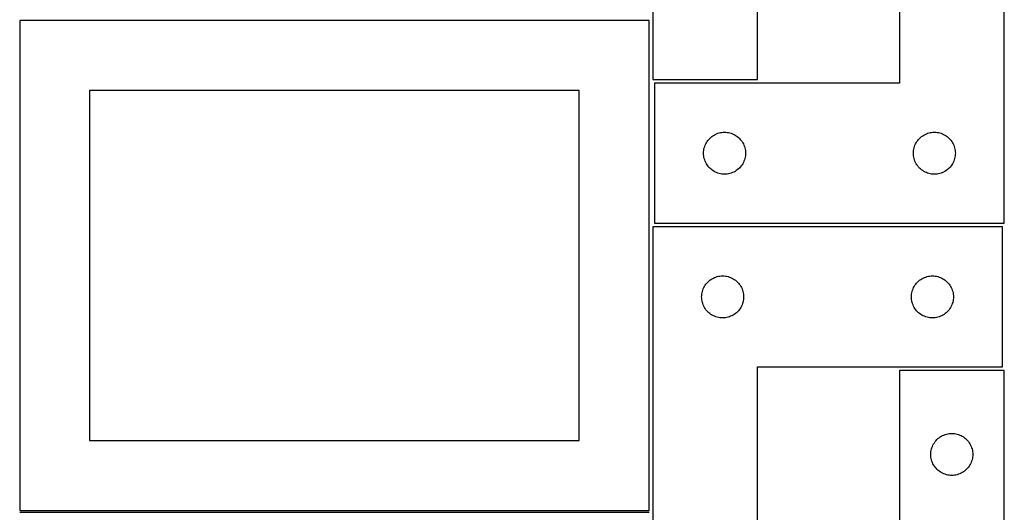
# Model space of a CAD drawing. Header units: millimetres. Extents: x 7 to 1243, y 7 to 2493.
# Tile 6 of 21: x 821 to 1243, y 852 to 1063. Entities that reach past the tile are written whole.
import ezdxf

# ---------------------------------------------------------------- set-up
doc = ezdxf.new("R2010")
doc.units = ezdxf.units.MM
doc.layers.add('COMMON', color=5, linetype='CONTINUOUS', true_color=0x0000ff)
doc.layers.add('CUT', color=7, linetype='CONTINUOUS', true_color=0x000000)

msp = doc.modelspace()

# ---------------------------------------------------------------- linework, layer by layer
at = {"layer": 'COMMON'}
msp.add_line((821.08374, 851.812898), (1091.08374, 851.812898), dxfattribs=at)
at = {"layer": 'CUT'}
for p, q in [((1092.604729, 1217.27139), (1092.604729, 1037.27139)), ((1137.604729, 1037.27139), (1137.604729, 1157.27139)), ((1198.43503, 1155.719515), (1198.43503, 1035.719515)), ((1243.43503, 975.719515), (1243.43503, 1155.719515)), ((1091.08374, 1062.562899), (821.08374, 1062.562899)), ((821.08374, 1062.562899), (821.08374, 852.562899)), ((1091.08374, 852.562899), (1091.08374, 1062.562899)), ((1092.604729, 1037.27139), (1137.604729, 1037.27139)), ((1198.43503, 1035.719515), (1093.43503, 1035.719515)), ((1093.43503, 1035.719515), (1093.43503, 975.719515)), ((1061.08374, 1032.562899), (851.08374, 1032.562899)), ((851.08374, 1032.562899), (851.08374, 882.562899)), ((1061.08374, 882.562899), (1061.08374, 1032.562899)), ((1118.93503, 1013.513743), (1119.454432, 1013.791369)), ((1119.454432, 1013.791369), (1119.990879, 1014.03443)), ((1119.990879, 1014.03443), (1120.542075, 1014.241886)), ((1120.542075, 1014.241886), (1121.105659, 1014.412847)), ((1121.105659, 1014.412847), (1121.679217, 1014.546582)), ((1121.679217, 1014.546582), (1122.260295, 1014.642518)), ((1122.260295, 1014.642518), (1122.846402, 1014.700245)), ((1122.846402, 1014.700245), (1123.43503, 1014.719515)), ((1123.43503, 1014.719515), (1124.023658, 1014.700245)), ((1124.023658, 1014.700245), (1124.609766, 1014.642518)), ((1124.609766, 1014.642518), (1125.190843, 1014.546582)), ((1125.190843, 1014.546582), (1125.764402, 1014.412847)), ((1125.764402, 1014.412847), (1126.327985, 1014.241886)), ((1126.327985, 1014.241886), (1126.879181, 1014.03443)), ((1126.879181, 1014.03443), (1127.415629, 1013.791369)), ((1127.415629, 1013.791369), (1127.93503, 1013.513743)), ((1208.93503, 1013.513743), (1209.454432, 1013.791369)), ((1209.454432, 1013.791369), (1209.990879, 1014.03443)), ((1209.990879, 1014.03443), (1210.542075, 1014.241886)), ((1210.542075, 1014.241886), (1211.105659, 1014.412847)), ((1211.105659, 1014.412847), (1211.679217, 1014.546582)), ((1211.679217, 1014.546582), (1212.260295, 1014.642518)), ((1212.260295, 1014.642518), (1212.846402, 1014.700245)), ((1212.846402, 1014.700245), (1213.43503, 1014.719515)), ((1213.43503, 1014.719515), (1214.023658, 1014.700245)), ((1214.023658, 1014.700245), (1214.609766, 1014.642518)), ((1214.609766, 1014.642518), (1215.190843, 1014.546582)), ((1215.190843, 1014.546582), (1215.764402, 1014.412847)), ((1215.764402, 1014.412847), (1216.327985, 1014.241886)), ((1216.327985, 1014.241886), (1216.879181, 1014.03443)), ((1216.879181, 1014.03443), (1217.415629, 1013.791369)), ((1217.415629, 1013.791369), (1217.93503, 1013.513743)), ((1115.120114, 1009.163665), (1115.363176, 1009.700113)), ((1115.363176, 1009.700113), (1115.640802, 1010.219515)), ((1115.640802, 1010.219515), (1115.951804, 1010.719647)), ((1115.951804, 1010.719647), (1116.29485, 1011.198367)), ((1116.29485, 1011.198367), (1116.668472, 1011.653627)), ((1116.668472, 1011.653627), (1117.071069, 1012.083476)), ((1117.071069, 1012.083476), (1117.500918, 1012.486073)), ((1117.500918, 1012.486073), (1117.956177, 1012.859695)), ((1117.956177, 1012.859695), (1118.434898, 1013.202741)), ((1118.434898, 1013.202741), (1118.93503, 1013.513743)), ((1127.93503, 1013.513743), (1128.435162, 1013.202741)), ((1128.435162, 1013.202741), (1128.913883, 1012.859695)), ((1128.913883, 1012.859695), (1129.369143, 1012.486073)), ((1129.369143, 1012.486073), (1129.798991, 1012.083476)), ((1129.798991, 1012.083476), (1130.201589, 1011.653627)), ((1130.201589, 1011.653627), (1130.57521, 1011.198367)), ((1130.57521, 1011.198367), (1130.918257, 1010.719647)), ((1130.918257, 1010.719647), (1131.229259, 1010.219515)), ((1131.229259, 1010.219515), (1131.506885, 1009.700113)), ((1131.506885, 1009.700113), (1131.749946, 1009.163665)), ((1205.120114, 1009.163665), (1205.363176, 1009.700113)), ((1205.363176, 1009.700113), (1205.640802, 1010.219515)), ((1205.640802, 1010.219515), (1205.951804, 1010.719647)), ((1205.951804, 1010.719647), (1206.29485, 1011.198367)), ((1206.29485, 1011.198367), (1206.668472, 1011.653627)), ((1206.668472, 1011.653627), (1207.071069, 1012.083476)), ((1207.071069, 1012.083476), (1207.500918, 1012.486073)), ((1207.500918, 1012.486073), (1207.956177, 1012.859695)), ((1207.956177, 1012.859695), (1208.434898, 1013.202741)), ((1208.434898, 1013.202741), (1208.93503, 1013.513743)), ((1217.93503, 1013.513743), (1218.435162, 1013.202741)), ((1218.435162, 1013.202741), (1218.913883, 1012.859695)), ((1218.913883, 1012.859695), (1219.369143, 1012.486073)), ((1219.369143, 1012.486073), (1219.798991, 1012.083476)), ((1219.798991, 1012.083476), (1220.201589, 1011.653627)), ((1220.201589, 1011.653627), (1220.57521, 1011.198367)), ((1220.57521, 1011.198367), (1220.918257, 1010.719647)), ((1220.918257, 1010.719647), (1221.229259, 1010.219515)), ((1221.229259, 1010.219515), (1221.506885, 1009.700113)), ((1221.506885, 1009.700113), (1221.749946, 1009.163665)), ((1114.43503, 1005.719515), (1114.4543, 1006.308143)), ((1114.4543, 1005.130886), (1114.43503, 1005.719515)), ((1114.4543, 1006.308143), (1114.512027, 1006.89425)), ((1114.512027, 1006.89425), (1114.607963, 1007.475327)), ((1114.607963, 1007.475327), (1114.741698, 1008.048886)), ((1114.741698, 1008.048886), (1114.912659, 1008.61247)), ((1114.912659, 1008.61247), (1115.120114, 1009.163665)), ((1131.749946, 1009.163665), (1131.957401, 1008.61247)), ((1131.957401, 1008.61247), (1132.128363, 1008.048886)), ((1132.128363, 1008.048886), (1132.262098, 1007.475327)), ((1132.262098, 1007.475327), (1132.358034, 1006.89425)), ((1132.358034, 1006.89425), (1132.415761, 1006.308143)), ((1132.415761, 1006.308143), (1132.43503, 1005.719515)), ((1132.43503, 1005.719515), (1132.415761, 1005.130886)), ((1204.43503, 1005.719515), (1204.4543, 1006.308143)), ((1204.4543, 1005.130886), (1204.43503, 1005.719515)), ((1204.4543, 1006.308143), (1204.512027, 1006.89425)), ((1204.512027, 1006.89425), (1204.607963, 1007.475327)), ((1204.607963, 1007.475327), (1204.741698, 1008.048886)), ((1204.741698, 1008.048886), (1204.912659, 1008.61247)), ((1204.912659, 1008.61247), (1205.120114, 1009.163665)), ((1221.749946, 1009.163665), (1221.957401, 1008.61247)), ((1221.957401, 1008.61247), (1222.128363, 1008.048886)), ((1222.128363, 1008.048886), (1222.262098, 1007.475327)), ((1222.262098, 1007.475327), (1222.358034, 1006.89425)), ((1222.358034, 1006.89425), (1222.415761, 1006.308143)), ((1222.415761, 1006.308143), (1222.43503, 1005.719515)), ((1222.43503, 1005.719515), (1222.415761, 1005.130886)), ((1114.512027, 1004.544779), (1114.4543, 1005.130886)), ((1114.607963, 1003.963702), (1114.512027, 1004.544779)), ((1114.741698, 1003.390143), (1114.607963, 1003.963702)), ((1114.912659, 1002.826559), (1114.741698, 1003.390143)), ((1115.120114, 1002.275364), (1114.912659, 1002.826559)), ((1115.363176, 1001.738916), (1115.120114, 1002.275364)), ((1115.640802, 1001.219515), (1115.363176, 1001.738916)), ((1115.951804, 1000.719382), (1115.640802, 1001.219515)), ((1131.229259, 1001.219515), (1130.918257, 1000.719382)), ((1131.506885, 1001.738916), (1131.229259, 1001.219515)), ((1131.749946, 1002.275364), (1131.506885, 1001.738916)), ((1131.957401, 1002.826559), (1131.749946, 1002.275364)), ((1132.128363, 1003.390143), (1131.957401, 1002.826559)), ((1132.262098, 1003.963702), (1132.128363, 1003.390143)), ((1132.358034, 1004.544779), (1132.262098, 1003.963702)), ((1132.415761, 1005.130886), (1132.358034, 1004.544779)), ((1204.512027, 1004.544779), (1204.4543, 1005.130886)), ((1204.607963, 1003.963702), (1204.512027, 1004.544779)), ((1204.741698, 1003.390143), (1204.607963, 1003.963702)), ((1204.912659, 1002.826559), (1204.741698, 1003.390143)), ((1205.120114, 1002.275364), (1204.912659, 1002.826559)), ((1205.363176, 1001.738916), (1205.120114, 1002.275364)), ((1205.640802, 1001.219515), (1205.363176, 1001.738916)), ((1205.951804, 1000.719382), (1205.640802, 1001.219515)), ((1221.229259, 1001.219515), (1220.918257, 1000.719382)), ((1221.506885, 1001.738916), (1221.229259, 1001.219515)), ((1221.749946, 1002.275364), (1221.506885, 1001.738916)), ((1221.957401, 1002.826559), (1221.749946, 1002.275364)), ((1222.128363, 1003.390143), (1221.957401, 1002.826559)), ((1222.262098, 1003.963702), (1222.128363, 1003.390143)), ((1222.358034, 1004.544779), (1222.262098, 1003.963702)), ((1222.415761, 1005.130886), (1222.358034, 1004.544779)), ((1116.29485, 1000.240662), (1115.951804, 1000.719382)), ((1116.668472, 999.785402), (1116.29485, 1000.240662)), ((1117.071069, 999.355554), (1116.668472, 999.785402)), ((1117.500918, 998.952956), (1117.071069, 999.355554)), ((1117.956177, 998.579334), (1117.500918, 998.952956)), ((1118.434898, 998.236288), (1117.956177, 998.579334)), ((1118.93503, 997.925286), (1118.434898, 998.236288)), ((1119.454432, 997.64766), (1118.93503, 997.925286)), ((1119.990879, 997.404599), (1119.454432, 997.64766)), ((1120.542075, 997.197143), (1119.990879, 997.404599)), ((1121.105659, 997.026182), (1120.542075, 997.197143)), ((1121.679217, 996.892447), (1121.105659, 997.026182)), ((1122.260295, 996.796511), (1121.679217, 996.892447)), ((1122.846402, 996.738784), (1122.260295, 996.796511)), ((1124.609766, 996.796511), (1124.023658, 996.738784)), ((1125.190843, 996.892447), (1124.609766, 996.796511)), ((1125.764402, 997.026182), (1125.190843, 996.892447)), ((1126.327985, 997.197143), (1125.764402, 997.026182)), ((1126.879181, 997.404599), (1126.327985, 997.197143)), ((1127.415629, 997.64766), (1126.879181, 997.404599)), ((1127.93503, 997.925286), (1127.415629, 997.64766)), ((1128.435162, 998.236288), (1127.93503, 997.925286)), ((1128.913883, 998.579334), (1128.435162, 998.236288)), ((1129.369143, 998.952956), (1128.913883, 998.579334)), ((1129.798991, 999.355554), (1129.369143, 998.952956)), ((1130.201589, 999.785402), (1129.798991, 999.355554)), ((1130.57521, 1000.240662), (1130.201589, 999.785402)), ((1130.918257, 1000.719382), (1130.57521, 1000.240662)), ((1206.29485, 1000.240662), (1205.951804, 1000.719382)), ((1206.668472, 999.785402), (1206.29485, 1000.240662)), ((1207.071069, 999.355554), (1206.668472, 999.785402)), ((1207.500918, 998.952956), (1207.071069, 999.355554)), ((1207.956177, 998.579334), (1207.500918, 998.952956)), ((1208.434898, 998.236288), (1207.956177, 998.579334)), ((1208.93503, 997.925286), (1208.434898, 998.236288)), ((1209.454432, 997.64766), (1208.93503, 997.925286)), ((1209.990879, 997.404599), (1209.454432, 997.64766)), ((1210.542075, 997.197143), (1209.990879, 997.404599)), ((1211.105659, 997.026182), (1210.542075, 997.197143)), ((1211.679217, 996.892447), (1211.105659, 997.026182)), ((1212.260295, 996.796511), (1211.679217, 996.892447)), ((1212.846402, 996.738784), (1212.260295, 996.796511)), ((1214.609766, 996.796511), (1214.023658, 996.738784)), ((1215.190843, 996.892447), (1214.609766, 996.796511)), ((1215.764402, 997.026182), (1215.190843, 996.892447)), ((1216.327985, 997.197143), (1215.764402, 997.026182)), ((1216.879181, 997.404599), (1216.327985, 997.197143)), ((1217.415629, 997.64766), (1216.879181, 997.404599)), ((1217.93503, 997.925286), (1217.415629, 997.64766)), ((1218.435162, 998.236288), (1217.93503, 997.925286)), ((1218.913883, 998.579334), (1218.435162, 998.236288)), ((1219.369143, 998.952956), (1218.913883, 998.579334)), ((1219.798991, 999.355554), (1219.369143, 998.952956)), ((1220.201589, 999.785402), (1219.798991, 999.355554)), ((1220.57521, 1000.240662), (1220.201589, 999.785402)), ((1220.918257, 1000.719382), (1220.57521, 1000.240662)), ((1123.43503, 996.719515), (1122.846402, 996.738784)), ((1124.023658, 996.738784), (1123.43503, 996.719515)), ((1213.43503, 996.719515), (1212.846402, 996.738784)), ((1214.023658, 996.738784), (1213.43503, 996.719515)), ((1093.43503, 975.719515), (1243.43503, 975.719515)), ((1092.604729, 974.125088), (1092.604729, 794.125088)), ((1242.604729, 974.125088), (1092.604729, 974.125088)), ((1242.604729, 914.125088), (1242.604729, 974.125088)), ((1115.838171, 950.059201), (1116.240768, 950.489049)), ((1116.240768, 950.489049), (1116.670617, 950.891647)), ((1116.670617, 950.891647), (1117.125876, 951.265268)), ((1117.125876, 951.265268), (1117.604597, 951.608315)), ((1117.604597, 951.608315), (1118.104729, 951.919317)), ((1118.104729, 951.919317), (1118.624131, 952.196943)), ((1118.624131, 952.196943), (1119.160578, 952.440004)), ((1119.160578, 952.440004), (1119.711774, 952.647459)), ((1119.711774, 952.647459), (1120.275358, 952.818421)), ((1120.275358, 952.818421), (1120.848916, 952.952156)), ((1120.848916, 952.952156), (1121.429993, 953.048092)), ((1121.429993, 953.048092), (1122.016101, 953.105819)), ((1122.016101, 953.105819), (1122.604729, 953.125088)), ((1122.604729, 953.125088), (1123.193357, 953.105819)), ((1123.193357, 953.105819), (1123.779465, 953.048092)), ((1123.779465, 953.048092), (1124.360542, 952.952156)), ((1124.360542, 952.952156), (1124.934101, 952.818421)), ((1124.934101, 952.818421), (1125.497684, 952.647459)), ((1125.497684, 952.647459), (1126.04888, 952.440004)), ((1126.04888, 952.440004), (1126.585327, 952.196943)), ((1126.585327, 952.196943), (1127.104729, 951.919317)), ((1127.104729, 951.919317), (1127.604861, 951.608315)), ((1127.604861, 951.608315), (1128.083582, 951.265268)), ((1128.083582, 951.265268), (1128.538841, 950.891647)), ((1128.538841, 950.891647), (1128.96869, 950.489049)), ((1128.96869, 950.489049), (1129.371287, 950.059201)), ((1205.838171, 950.059201), (1206.240768, 950.489049)), ((1206.240768, 950.489049), (1206.670617, 950.891647)), ((1206.670617, 950.891647), (1207.125876, 951.265268)), ((1207.125876, 951.265268), (1207.604597, 951.608315)), ((1207.604597, 951.608315), (1208.104729, 951.919317)), ((1208.104729, 951.919317), (1208.624131, 952.196943)), ((1208.624131, 952.196943), (1209.160578, 952.440004)), ((1209.160578, 952.440004), (1209.711774, 952.647459)), ((1209.711774, 952.647459), (1210.275358, 952.818421)), ((1210.275358, 952.818421), (1210.848916, 952.952156)), ((1210.848916, 952.952156), (1211.429993, 953.048092)), ((1211.429993, 953.048092), (1212.016101, 953.105819)), ((1212.016101, 953.105819), (1212.604729, 953.125088)), ((1212.604729, 953.125088), (1213.193357, 953.105819)), ((1213.193357, 953.105819), (1213.779465, 953.048092)), ((1213.779465, 953.048092), (1214.360542, 952.952156)), ((1214.360542, 952.952156), (1214.934101, 952.818421)), ((1214.934101, 952.818421), (1215.497684, 952.647459)), ((1215.497684, 952.647459), (1216.04888, 952.440004)), ((1216.04888, 952.440004), (1216.585327, 952.196943)), ((1216.585327, 952.196943), (1217.104729, 951.919317)), ((1217.104729, 951.919317), (1217.604861, 951.608315)), ((1217.604861, 951.608315), (1218.083582, 951.265268)), ((1218.083582, 951.265268), (1218.538841, 950.891647)), ((1218.538841, 950.891647), (1218.96869, 950.489049)), ((1218.96869, 950.489049), (1219.371287, 950.059201)), ((1113.777662, 945.880901), (1113.911397, 946.45446)), ((1113.911397, 946.45446), (1114.082358, 947.018044)), ((1114.082358, 947.018044), (1114.289813, 947.569239)), ((1114.289813, 947.569239), (1114.532874, 948.105687)), ((1114.532874, 948.105687), (1114.810501, 948.625088)), ((1114.810501, 948.625088), (1115.121503, 949.12522)), ((1115.121503, 949.12522), (1115.464549, 949.603941)), ((1115.464549, 949.603941), (1115.838171, 950.059201)), ((1129.371287, 950.059201), (1129.744909, 949.603941)), ((1129.744909, 949.603941), (1130.087956, 949.12522)), ((1130.087956, 949.12522), (1130.398958, 948.625088)), ((1130.398958, 948.625088), (1130.676584, 948.105687)), ((1130.676584, 948.105687), (1130.919645, 947.569239)), ((1130.919645, 947.569239), (1131.1271, 947.018044)), ((1131.1271, 947.018044), (1131.298062, 946.45446)), ((1131.298062, 946.45446), (1131.431797, 945.880901)), ((1203.777662, 945.880901), (1203.911397, 946.45446)), ((1203.911397, 946.45446), (1204.082358, 947.018044)), ((1204.082358, 947.018044), (1204.289813, 947.569239)), ((1204.289813, 947.569239), (1204.532874, 948.105687)), ((1204.532874, 948.105687), (1204.810501, 948.625088)), ((1204.810501, 948.625088), (1205.121503, 949.12522)), ((1205.121503, 949.12522), (1205.464549, 949.603941)), ((1205.464549, 949.603941), (1205.838171, 950.059201)), ((1219.371287, 950.059201), (1219.744909, 949.603941)), ((1219.744909, 949.603941), (1220.087956, 949.12522)), ((1220.087956, 949.12522), (1220.398958, 948.625088)), ((1220.398958, 948.625088), (1220.676584, 948.105687)), ((1220.676584, 948.105687), (1220.919645, 947.569239)), ((1220.919645, 947.569239), (1221.1271, 947.018044)), ((1221.1271, 947.018044), (1221.298062, 946.45446)), ((1221.298062, 946.45446), (1221.431797, 945.880901)), ((1113.604729, 944.125088), (1113.623999, 944.713716)), ((1113.623999, 943.53646), (1113.604729, 944.125088)), ((1113.623999, 944.713716), (1113.681725, 945.299824)), ((1113.681725, 942.950353), (1113.623999, 943.53646)), ((1113.681725, 945.299824), (1113.777662, 945.880901)), ((1113.777662, 942.369275), (1113.681725, 942.950353)), ((1113.911397, 941.795717), (1113.777662, 942.369275)), ((1131.431797, 942.369275), (1131.298062, 941.795717)), ((1131.431797, 945.880901), (1131.527733, 945.299824)), ((1131.527733, 942.950353), (1131.431797, 942.369275)), ((1131.527733, 945.299824), (1131.585459, 944.713716)), ((1131.585459, 943.53646), (1131.527733, 942.950353)), ((1131.585459, 944.713716), (1131.604729, 944.125088)), ((1131.604729, 944.125088), (1131.585459, 943.53646)), ((1203.604729, 944.125088), (1203.623999, 944.713716)), ((1203.623999, 943.53646), (1203.604729, 944.125088)), ((1203.623999, 944.713716), (1203.681725, 945.299824)), ((1203.681725, 942.950353), (1203.623999, 943.53646)), ((1203.681725, 945.299824), (1203.777662, 945.880901)), ((1203.777662, 942.369275), (1203.681725, 942.950353)), ((1203.911397, 941.795717), (1203.777662, 942.369275)), ((1221.431797, 942.369275), (1221.298062, 941.795717)), ((1221.431797, 945.880901), (1221.527733, 945.299824)), ((1221.527733, 942.950353), (1221.431797, 942.369275)), ((1221.527733, 945.299824), (1221.585459, 944.713716)), ((1221.585459, 943.53646), (1221.527733, 942.950353)), ((1221.585459, 944.713716), (1221.604729, 944.125088)), ((1221.604729, 944.125088), (1221.585459, 943.53646)), ((1114.082358, 941.232133), (1113.911397, 941.795717)), ((1114.289813, 940.680937), (1114.082358, 941.232133)), ((1114.532874, 940.14449), (1114.289813, 940.680937)), ((1114.810501, 939.625088), (1114.532874, 940.14449)), ((1115.121503, 939.124956), (1114.810501, 939.625088)), ((1115.464549, 938.646235), (1115.121503, 939.124956)), ((1115.838171, 938.190976), (1115.464549, 938.646235)), ((1116.240768, 937.761127), (1115.838171, 938.190976)), ((1116.670617, 937.35853), (1116.240768, 937.761127)), ((1128.96869, 937.761127), (1128.538841, 937.35853)), ((1129.371287, 938.190976), (1128.96869, 937.761127)), ((1129.744909, 938.646235), (1129.371287, 938.190976)), ((1130.087956, 939.124956), (1129.744909, 938.646235)), ((1130.398958, 939.625088), (1130.087956, 939.124956)), ((1130.676584, 940.14449), (1130.398958, 939.625088)), ((1130.919645, 940.680937), (1130.676584, 940.14449)), ((1131.1271, 941.232133), (1130.919645, 940.680937)), ((1131.298062, 941.795717), (1131.1271, 941.232133)), ((1204.082358, 941.232133), (1203.911397, 941.795717)), ((1204.289813, 940.680937), (1204.082358, 941.232133)), ((1204.532874, 940.14449), (1204.289813, 940.680937)), ((1204.810501, 939.625088), (1204.532874, 940.14449)), ((1205.121503, 939.124956), (1204.810501, 939.625088)), ((1205.464549, 938.646235), (1205.121503, 939.124956)), ((1205.838171, 938.190976), (1205.464549, 938.646235)), ((1206.240768, 937.761127), (1205.838171, 938.190976)), ((1206.670617, 937.35853), (1206.240768, 937.761127)), ((1218.96869, 937.761127), (1218.538841, 937.35853)), ((1219.371287, 938.190976), (1218.96869, 937.761127)), ((1219.744909, 938.646235), (1219.371287, 938.190976)), ((1220.087956, 939.124956), (1219.744909, 938.646235)), ((1220.398958, 939.625088), (1220.087956, 939.124956)), ((1220.676584, 940.14449), (1220.398958, 939.625088)), ((1220.919645, 940.680937), (1220.676584, 940.14449)), ((1221.1271, 941.232133), (1220.919645, 940.680937)), ((1221.298062, 941.795717), (1221.1271, 941.232133)), ((1117.125876, 936.984908), (1116.670617, 937.35853)), ((1117.604597, 936.641862), (1117.125876, 936.984908)), ((1118.104729, 936.33086), (1117.604597, 936.641862)), ((1118.624131, 936.053234), (1118.104729, 936.33086)), ((1119.160578, 935.810173), (1118.624131, 936.053234)), ((1119.711774, 935.602717), (1119.160578, 935.810173)), ((1120.275358, 935.431756), (1119.711774, 935.602717)), ((1120.848916, 935.298021), (1120.275358, 935.431756)), ((1121.429993, 935.202085), (1120.848916, 935.298021)), ((1122.016101, 935.144358), (1121.429993, 935.202085)), ((1122.604729, 935.125088), (1122.016101, 935.144358)), ((1123.193357, 935.144358), (1122.604729, 935.125088)), ((1123.779465, 935.202085), (1123.193357, 935.144358)), ((1124.360542, 935.298021), (1123.779465, 935.202085)), ((1124.934101, 935.431756), (1124.360542, 935.298021)), ((1125.497684, 935.602717), (1124.934101, 935.431756)), ((1126.04888, 935.810173), (1125.497684, 935.602717)), ((1126.585327, 936.053234), (1126.04888, 935.810173)), ((1127.104729, 936.33086), (1126.585327, 936.053234)), ((1127.604861, 936.641862), (1127.104729, 936.33086)), ((1128.083582, 936.984908), (1127.604861, 936.641862)), ((1128.538841, 937.35853), (1128.083582, 936.984908)), ((1207.125876, 936.984908), (1206.670617, 937.35853)), ((1207.604597, 936.641862), (1207.125876, 936.984908)), ((1208.104729, 936.33086), (1207.604597, 936.641862)), ((1208.624131, 936.053234), (1208.104729, 936.33086)), ((1209.160578, 935.810173), (1208.624131, 936.053234)), ((1209.711774, 935.602717), (1209.160578, 935.810173)), ((1210.275358, 935.431756), (1209.711774, 935.602717)), ((1210.848916, 935.298021), (1210.275358, 935.431756)), ((1211.429993, 935.202085), (1210.848916, 935.298021)), ((1212.016101, 935.144358), (1211.429993, 935.202085)), ((1212.604729, 935.125088), (1212.016101, 935.144358)), ((1213.193357, 935.144358), (1212.604729, 935.125088)), ((1213.779465, 935.202085), (1213.193357, 935.144358)), ((1214.360542, 935.298021), (1213.779465, 935.202085)), ((1214.934101, 935.431756), (1214.360542, 935.298021)), ((1215.497684, 935.602717), (1214.934101, 935.431756)), ((1216.04888, 935.810173), (1215.497684, 935.602717)), ((1216.585327, 936.053234), (1216.04888, 935.810173)), ((1217.104729, 936.33086), (1216.585327, 936.053234)), ((1217.604861, 936.641862), (1217.104729, 936.33086)), ((1218.083582, 936.984908), (1217.604861, 936.641862)), ((1218.538841, 937.35853), (1218.083582, 936.984908)), ((1137.604729, 794.125088), (1137.604729, 914.125088)), ((1137.604729, 914.125088), (1242.604729, 914.125088)), ((1243.408247, 912.604768), (1198.408247, 912.604768)), ((1198.408247, 912.604768), (1198.408247, 792.604768)), ((1243.408247, 732.604768), (1243.408247, 912.604768)), ((1214.141689, 882.538881), (1214.544286, 882.968729)), ((1214.544286, 882.968729), (1214.974135, 883.371327)), ((1214.974135, 883.371327), (1215.429394, 883.744949)), ((1215.429394, 883.744949), (1215.908115, 884.087995)), ((1215.908115, 884.087995), (1216.408247, 884.398997)), ((1216.408247, 884.398997), (1216.927649, 884.676623)), ((1216.927649, 884.676623), (1217.464096, 884.919684)), ((1217.464096, 884.919684), (1218.015292, 885.12714)), ((1218.015292, 885.12714), (1218.578876, 885.298101)), ((1218.578876, 885.298101), (1219.152434, 885.431836)), ((1219.152434, 885.431836), (1219.733512, 885.527772)), ((1219.733512, 885.527772), (1220.319619, 885.585499)), ((1220.319619, 885.585499), (1220.908247, 885.604768)), ((1220.908247, 885.604768), (1221.496875, 885.585499)), ((1221.496875, 885.585499), (1222.082983, 885.527772)), ((1222.082983, 885.527772), (1222.66406, 885.431836)), ((1222.66406, 885.431836), (1223.237619, 885.298101)), ((1223.237619, 885.298101), (1223.801202, 885.12714)), ((1223.801202, 885.12714), (1224.352398, 884.919684)), ((1224.352398, 884.919684), (1224.888846, 884.676623)), ((1224.888846, 884.676623), (1225.408247, 884.398997)), ((1225.408247, 884.398997), (1225.908379, 884.087995)), ((1225.908379, 884.087995), (1226.3871, 883.744949)), ((1226.3871, 883.744949), (1226.84236, 883.371327)), ((1226.84236, 883.371327), (1227.272208, 882.968729)), ((1227.272208, 882.968729), (1227.674806, 882.538881)), ((851.08374, 882.562899), (1061.08374, 882.562899)), ((1212.08118, 878.360581), (1212.214915, 878.93414)), ((1212.214915, 878.93414), (1212.385876, 879.497724)), ((1212.385876, 879.497724), (1212.593332, 880.048919)), ((1212.593332, 880.048919), (1212.836393, 880.585367)), ((1212.836393, 880.585367), (1213.114019, 881.104768)), ((1213.114019, 881.104768), (1213.425021, 881.604901)), ((1213.425021, 881.604901), (1213.768067, 882.083621)), ((1213.768067, 882.083621), (1214.141689, 882.538881)), ((1227.674806, 882.538881), (1228.048427, 882.083621)), ((1228.048427, 882.083621), (1228.391474, 881.604901)), ((1228.391474, 881.604901), (1228.702476, 881.104768)), ((1228.702476, 881.104768), (1228.980102, 880.585367)), ((1228.980102, 880.585367), (1229.223163, 880.048919)), ((1229.223163, 880.048919), (1229.430618, 879.497724)), ((1229.430618, 879.497724), (1229.60158, 878.93414)), ((1229.60158, 878.93414), (1229.735315, 878.360581)), ((1211.908247, 876.604768), (1211.927517, 877.193397)), ((1211.927517, 876.01614), (1211.908247, 876.604768)), ((1211.927517, 877.193397), (1211.985244, 877.779504)), ((1211.985244, 875.430033), (1211.927517, 876.01614)), ((1211.985244, 877.779504), (1212.08118, 878.360581)), ((1212.08118, 874.848956), (1211.985244, 875.430033)), ((1212.214915, 874.275397), (1212.08118, 874.848956)), ((1212.385876, 873.711813), (1212.214915, 874.275397)), ((1229.60158, 874.275397), (1229.430618, 873.711813)), ((1229.735315, 874.848956), (1229.60158, 874.275397)), ((1229.735315, 878.360581), (1229.831251, 877.779504)), ((1229.831251, 875.430033), (1229.735315, 874.848956)), ((1229.831251, 877.779504), (1229.888978, 877.193397)), ((1229.888978, 876.01614), (1229.831251, 875.430033)), ((1229.888978, 877.193397), (1229.908247, 876.604768)), ((1229.908247, 876.604768), (1229.888978, 876.01614)), ((1212.593332, 873.160618), (1212.385876, 873.711813)), ((1212.836393, 872.62417), (1212.593332, 873.160618)), ((1213.114019, 872.104768), (1212.836393, 872.62417)), ((1213.425021, 871.604636), (1213.114019, 872.104768)), ((1213.768067, 871.125916), (1213.425021, 871.604636)), ((1214.141689, 870.670656), (1213.768067, 871.125916)), ((1214.544286, 870.240807), (1214.141689, 870.670656)), ((1214.974135, 869.83821), (1214.544286, 870.240807)), ((1227.272208, 870.240807), (1226.84236, 869.83821)), ((1227.674806, 870.670656), (1227.272208, 870.240807)), ((1228.048427, 871.125916), (1227.674806, 870.670656)), ((1228.391474, 871.604636), (1228.048427, 871.125916)), ((1228.702476, 872.104768), (1228.391474, 871.604636)), ((1228.980102, 872.62417), (1228.702476, 872.104768)), ((1229.223163, 873.160618), (1228.980102, 872.62417)), ((1229.430618, 873.711813), (1229.223163, 873.160618)), ((1215.429394, 869.464588), (1214.974135, 869.83821)), ((1215.908115, 869.121542), (1215.429394, 869.464588)), ((1216.408247, 868.81054), (1215.908115, 869.121542)), ((1216.927649, 868.532914), (1216.408247, 868.81054)), ((1217.464096, 868.289853), (1216.927649, 868.532914)), ((1218.015292, 868.082397), (1217.464096, 868.289853)), ((1218.578876, 867.911436), (1218.015292, 868.082397)), ((1219.152434, 867.777701), (1218.578876, 867.911436)), ((1219.733512, 867.681765), (1219.152434, 867.777701)), ((1220.319619, 867.624038), (1219.733512, 867.681765)), ((1220.908247, 867.604768), (1220.319619, 867.624038)), ((1221.496875, 867.624038), (1220.908247, 867.604768)), ((1222.082983, 867.681765), (1221.496875, 867.624038)), ((1222.66406, 867.777701), (1222.082983, 867.681765)), ((1223.237619, 867.911436), (1222.66406, 867.777701)), ((1223.801202, 868.082397), (1223.237619, 867.911436)), ((1224.352398, 868.289853), (1223.801202, 868.082397)), ((1224.888846, 868.532914), (1224.352398, 868.289853)), ((1225.408247, 868.81054), (1224.888846, 868.532914)), ((1225.908379, 869.121542), (1225.408247, 868.81054)), ((1226.3871, 869.464588), (1225.908379, 869.121542)), ((1226.84236, 869.83821), (1226.3871, 869.464588)), ((821.08374, 852.562899), (1091.08374, 852.562899))]:
    msp.add_line(p, q, dxfattribs=at)

doc.saveas('drawing.dxf')
